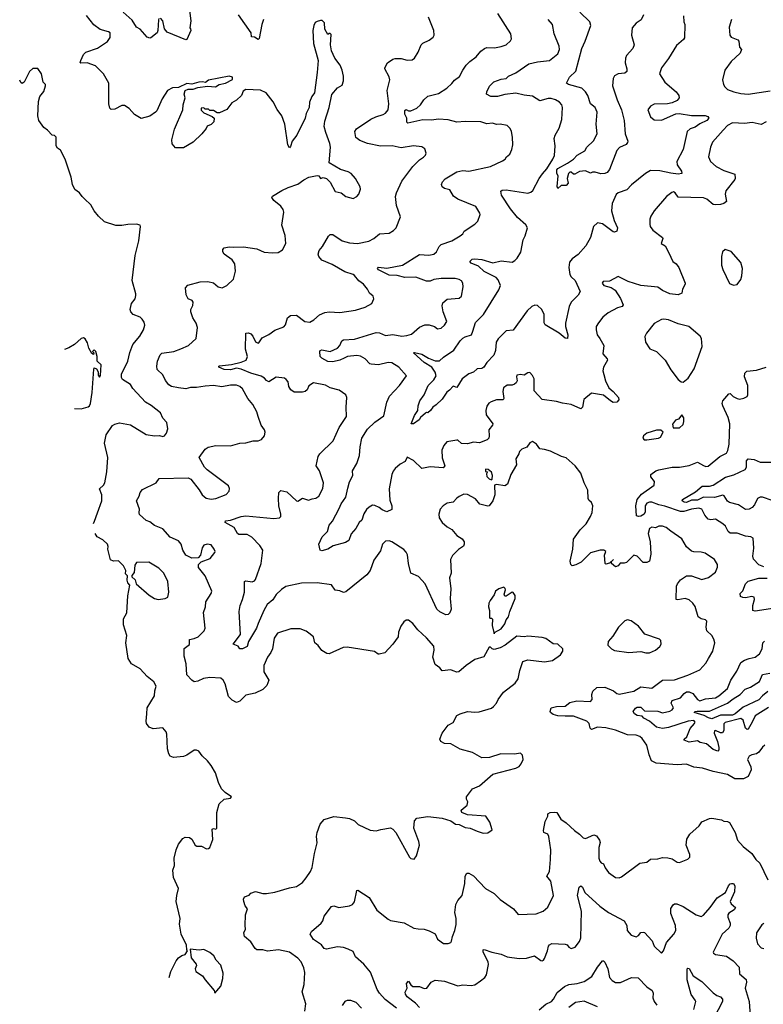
# Model space of a CAD drawing. Extents: x 2199565 to 2323334, y 894172 to 1018966.
# Tile 210 of 256: x 2202826 to 2209001, y 984571 to 992754. Entities that reach past the tile are written whole.
import ezdxf

# ---------------------------------------------------------------- set-up
doc = ezdxf.new("R2010")
doc.units = 0

msp = doc.modelspace()

# ---------------------------------------------------------------- linework, layer by layer
at = {"layer": '0CON10XD'}
for points in [[(2204229.5, 992875), (2204246.2, 992745), (2204237.5, 992685), (2204245, 992677.5), (2204245.8, 992665), (2204215, 992590), (2204205, 992586.2), (2204050.9, 992650.9), (2204028.8, 992678.8), (2204013.3, 992745), (2203995, 992766.7)], [(2204871.2, 992145), (2204825, 992169.2), (2204705, 992173.3), (2204680.7, 992159.3), (2204667.5, 992125), (2204625.8, 992084.2), (2204588.3, 992061.7), (2204545, 992008.8), (2204485, 991980), (2204465, 991980), (2204435, 992000), (2204405, 992000), (2204395, 992010), (2204365, 992010), (2204355, 992020), (2204331.7, 992018.3), (2204331.7, 992001.7), (2204355, 991980), (2204425, 991950), (2204440, 991935), (2204436.7, 991905), (2204415, 991883.3), (2204381.7, 991868.3), (2204375, 991850), (2204338.8, 991805), (2204265, 991736), (2204185, 991690), (2204118.3, 991688.3), (2204093, 991723), (2204088, 991755), (2204110.8, 991845), (2204180, 992005), (2204183.9, 992046.1), (2204200, 992105), (2204191.2, 992135), (2204198.8, 992165), (2204223.6, 992176.4), (2204265, 992177.5), (2204305, 992190), (2204385, 992201.9), (2204453, 992197), (2204483.3, 992215), (2204535, 992225.7), (2204593.6, 992256.4), (2204592.5, 992275), (2204564.2, 992284.2), (2204395, 992250.7), (2204368.7, 992231.3), (2204345, 992237.2), (2204313.3, 992235), (2204255, 992217.5), (2204215, 992223.1), (2204145, 992190), (2204095, 992186.7), (2204053.3, 992165), (2204010, 992095), (2203963.6, 991996.4), (2203952.5, 991985), (2203905, 991953.3), (2203835, 991932.5), (2203780, 991965), (2203735.6, 992015.6), (2203695, 992040), (2203675, 992040), (2203615, 992011.2), (2203585, 992007.5), (2203575, 992017.5), (2203564.5, 992055), (2203565.5, 992225), (2203521.9, 992305), (2203455, 992370.5), (2203385, 992394.3), (2203332.5, 992392.5), (2203327.5, 992397.5), (2203332.9, 992415), (2203355, 992463.3), (2203375.7, 992484.3), (2203473, 992517), (2203555, 992572), (2203576, 992605), (2203576.7, 992645), (2203563.9, 992653.9), (2203493.1, 992673.1), (2203441.2, 992711.2), (2203379.6, 992789.6)], [(2203982.5, 992765), (2203977, 992753), (2203973.8, 992665), (2203966.2, 992645), (2203915.9, 992604.1), (2203905, 992601.2), (2203885, 992608.8), (2203825, 992673.8), (2203795, 992692), (2203760, 992750), (2203685, 992816)], [(2204850.8, 992755), (2204835.8, 992715), (2204815, 992597.5), (2204805, 992590), (2204775, 992607.5), (2204750, 992610), (2204747.5, 992645), (2204643, 992793)], [(2206475, 990440.8), (2206494.1, 990455.9), (2206510, 990535), (2206506, 990565), (2206494.2, 990584.2), (2206475, 990595.7), (2206443, 990603), (2206325, 990603.5), (2206266.4, 990593.6), (2206235, 990581.9), (2206205, 990580.8), (2206115.4, 990615.4), (2206025, 990610.8), (2205961.9, 990628.1), (2205895, 990631.3), (2205805, 990674.5), (2205796.7, 990685), (2205805, 990696), (2205875, 990690), (2206005, 990714.6), (2206145, 990803.5), (2206224.3, 990795.7), (2206265, 990804.4), (2206288, 990825), (2206310.3, 990869.7), (2206325, 990884.2), (2206415, 990915.7), (2206485, 990956.2), (2206505.6, 990974.4), (2206516.7, 990995), (2206605, 991053.8), (2206630.5, 991079.5), (2206650, 991135), (2206646.7, 991145), (2206615, 991202), (2206465, 991261.9), (2206428, 991288), (2206398.6, 991338.6), (2206355, 991351.2), (2206335, 991363.8), (2206328, 991385), (2206336, 991405), (2206359.1, 991430.9), (2206455, 991488.2), (2206505, 991500.6), (2206555, 991494.4), (2206735, 991534.4), (2206835, 991580), (2206856.7, 991595), (2206867.5, 991615), (2206896.7, 991635), (2206913.8, 991675), (2206921.2, 991715), (2206918.8, 991778.8), (2206910, 991825), (2206898.8, 991848.8), (2206875, 991873.3), (2206815, 991886.2), (2206785, 991883.3), (2206753.6, 991893.6), (2206705, 991889.2), (2206655, 991904.3), (2206525, 991908.5), (2206456.9, 991903.1), (2206385, 991921.8), (2206305, 991926.5), (2206245, 991920), (2206175, 991921.8), (2206050, 991895), (2206042.1, 991902.1), (2206040.9, 991935), (2206025, 991970), (2206025, 992000), (2206035, 992008), (2206055, 991997.1), (2206075, 991996.7), (2206125, 992018.2), (2206155.6, 992045), (2206182.6, 992087.4), (2206215, 992118.6), (2206305, 992140.6), (2206372.5, 992185), (2206415, 992222.5), (2206437.9, 992252.1), (2206479.3, 992280.7), (2206504.7, 992335.3), (2206535, 992376.5), (2206565, 992407.3), (2206615.6, 992445), (2206655, 992492.5), (2206685, 992514.3), (2206705, 992524), (2206770.3, 992519.7), (2206825, 992530.8), (2206865, 992546), (2206903, 992577), (2206909.2, 992595), (2206905, 992637.5), (2206797.1, 992805)], [(2208338, 992785), (2208342.5, 992735), (2208350, 992715), (2208347, 992603), (2208339.7, 992590.3), (2208280.9, 992539.1), (2208215, 992430), (2208157.3, 992352.7), (2208138.8, 992305), (2208184.2, 992235), (2208278.8, 992155), (2208298.8, 992125), (2208303.3, 992105), (2208287.3, 992082.7), (2208245, 992062), (2208205, 992054.2), (2208095, 992051.2), (2208063.9, 992036.1), (2208043.8, 992005), (2208065.9, 991945.9), (2208095, 991922.5), (2208155, 991918), (2208275, 991972), (2208303.9, 991973.9), (2208405, 991958.6), (2208518.6, 991958.6), (2208539.6, 991949.6), (2208548.6, 991935), (2208532.9, 991915), (2208475, 991889.2), (2208435, 991861.8), (2208393.2, 991846.8), (2208368.8, 991825), (2208336.1, 991675), (2208283.1, 991575), (2208287.4, 991547.4), (2208322, 991495), (2208324, 991476), (2208295, 991468.9), (2208232.5, 991477.5), (2208141.3, 991498.7), (2208065, 991500), (2208023.2, 991476.8), (2207908.2, 991381.8), (2207869.1, 991340.9), (2207796.7, 991315), (2207778.3, 991301.7), (2207747.1, 991225), (2207741.5, 991165), (2207763.8, 991083.8), (2207789.2, 991025), (2207785, 990997.5), (2207765, 990986.7), (2207755, 990990), (2207665, 991056.2), (2207623.9, 991066.1), (2207591.2, 991035), (2207566.2, 990945), (2207526.2, 990875), (2207465, 990801.2), (2207415, 990766.2), (2207392.4, 990737.6), (2207385.5, 990695), (2207395.6, 990635), (2207405, 990617.5), (2207438.1, 990585), (2207480.8, 990495), (2207465, 990464), (2207405, 990406.2), (2207388.5, 990371.5), (2207357.5, 990232.5), (2207358.2, 990205), (2207378.9, 990135), (2207375.8, 990104.2), (2207355, 990107.5), (2207305, 990148.9), (2207188.8, 990218.8), (2207180.8, 990235), (2207180.5, 990305), (2207161.4, 990345), (2207125, 990377.5), (2207105, 990380), (2207078.5, 990371.5), (2207039.4, 990335), (2206925, 990173.8), (2206865, 990169.4), (2206798.6, 990101.4), (2206782.8, 990075), (2206778.1, 990005), (2206764.2, 989965), (2206705.7, 989904.3), (2206681.2, 989865), (2206664.2, 989855.8), (2206625, 989852), (2206593.3, 989825), (2206555, 989810), (2206501.7, 989768.3), (2206455, 989697.5), (2206425, 989708.8), (2206395.7, 989674.3), (2206372.4, 989657.6), (2206356.6, 989633.4), (2206335, 989601.2), (2206285, 989553.3), (2206256.7, 989535), (2206237.5, 989505), (2206215, 989487.5), (2206205, 989490), (2206195, 989482.5), (2206155, 989447.1), (2206142.5, 989427.5), (2206095, 989394.3), (2206076.7, 989395), (2206105.5, 989464.5), (2206132.5, 989505), (2206135.8, 989544.2), (2206150, 989585), (2206184, 989635), (2206218, 989715), (2206265, 989762.2), (2206284.4, 989795), (2206277.5, 989825), (2206247.5, 989867.5), (2206186, 989905), (2206097.5, 989985), (2206105, 989988.8), (2206165, 989974.3), (2206219.8, 989939.8), (2206275, 989918.5), (2206312.1, 989917.9), (2206345, 989950.6), (2206431.9, 990008.1), (2206483.1, 990085), (2206505, 990106.9), (2206525, 990119.4), (2206577.1, 990135), (2206589.5, 990165), (2206611.9, 990238.1), (2206678.2, 990305), (2206805, 990509.4), (2206817.5, 990545), (2206800.7, 990590.7), (2206781.7, 990611.7), (2206682.1, 990662.1), (2206635, 990705.6), (2206575, 990730.6), (2206564.2, 990745), (2206584, 990765), (2206605, 990766.8), (2206665, 990760), (2206754.5, 990734.5), (2206825, 990748.5), (2206915, 990739.4), (2206938.8, 990751.2), (2206958.5, 990771.5), (2206987.4, 990822.6), (2207007.7, 990925), (2207025, 990956.2), (2207042.9, 991025), (2207030.1, 991050.1), (2206961, 991111), (2206902.7, 991182.7), (2206825.8, 991295), (2206821.7, 991328.3), (2206832.5, 991337.5), (2206865, 991339.5), (2207045, 991312.7), (2207070.6, 991319.4), (2207088.6, 991335), (2207141.1, 991435), (2207166.7, 991473.3), (2207205, 991514.3), (2207254.4, 991595), (2207266.1, 991626.1), (2207271.9, 991705), (2207264.2, 991765.8), (2207272, 991795), (2207306.4, 991853.6), (2207327, 991923), (2207333.5, 992025), (2207327.4, 992047.4), (2207308.3, 992068.3), (2207275, 992087.5), (2207238.3, 992098.3), (2207215, 992100), (2207145, 992080.6), (2207085, 992118.5), (2207015, 992125.3), (2206945, 992143.4), (2206855, 992132.1), (2206795, 992116.4), (2206737.5, 992115), (2206703.3, 992135), (2206706, 992155), (2206727.9, 992202.1), (2206763.7, 992236.3), (2206825, 992259.2), (2206865, 992266.2), (2206886.2, 992285), (2206945, 992311.5), (2207055, 992385.6), (2207125, 992403.1), (2207225, 992415.8), (2207295, 992468.8), (2207307.8, 992505), (2207305.6, 992535), (2207264.3, 992635), (2207250, 992715), (2207216, 992755)], [(2207867.3, 992322.7), (2207850.5, 992309.5), (2207795, 992303.3), (2207765, 992288), (2207754.5, 992265.5), (2207747.8, 992205), (2207787, 992087), (2207823.1, 992005), (2207845.4, 991915), (2207853.8, 991805), (2207876.2, 991745), (2207875, 991732.5), (2207862.3, 991717.7), (2207808.1, 991691.9), (2207785, 991668), (2207725, 991507.5), (2207705.6, 991485), (2207686.2, 991475), (2207652.4, 991472.4), (2207603.9, 991486.1), (2207583.9, 991486.1), (2207565, 991477.5), (2207525, 991498), (2207475, 991491.2), (2207435, 991470), (2207425, 991470), (2207407, 991487), (2207395, 991486.7), (2207382.5, 991475), (2207372.5, 991435), (2207380, 991395), (2207363.3, 991376.7), (2207322.5, 991375), (2207295, 991350), (2207288.8, 991368.8), (2207296.7, 991455), (2207286.7, 991476.7), (2207287.5, 991505), (2207295, 991517.8), (2207375, 991560.6), (2207425, 991594), (2207455, 991627.5), (2207518.8, 991665), (2207535.8, 991694.2), (2207592.5, 991747.5), (2207620.5, 991805), (2207613.3, 991885), (2207622.2, 991985), (2207604.2, 992025), (2207567.1, 992055), (2207545.4, 992125), (2207525, 992155.4), (2207494.3, 992184.3), (2207384.4, 992215), (2207367.2, 992225), (2207392.7, 992275), (2207445.5, 992325), (2207494.8, 992515.2), (2207522.5, 992575), (2207568.9, 992705), (2207561.5, 992735), (2207478.5, 992815)], [(2208006.5, 992795), (2207987.7, 992752.3), (2207945, 992724.4), (2207913.6, 992685), (2207908.2, 992625), (2207927.8, 992545), (2207917.1, 992515), (2207866.5, 992455), (2207857.3, 992435), (2207855.4, 992395), (2207868.5, 992345), (2207867.3, 992322.7)], [(2205193, 984513), (2205202.9, 984575), (2205170.5, 984675), (2205189.5, 984735), (2205192.9, 984835), (2205184.5, 984874.5), (2205163.6, 984923.6), (2205135, 984955.8), (2205065, 985005.7), (2204973.9, 985023.9), (2204885, 985013.8), (2204845, 985023.3), (2204795, 985023.8), (2204781.2, 985035), (2204745, 985090), (2204693.3, 985135), (2204687.5, 985165), (2204700, 985195), (2204698, 985225), (2204701.2, 985315), (2204716.7, 985365), (2204698.8, 985388.8), (2204685.8, 985425), (2204684.3, 985445), (2204693.8, 985465), (2204730.8, 985479.2), (2204744.4, 985495.6), (2204785, 985508.1), (2204845, 985492), (2204875, 985492), (2204945, 985504), (2205065, 985540), (2205125, 985550), (2205175, 985584), (2205205, 985621.2), (2205240.8, 985675), (2205255, 985707.5), (2205272.9, 985825), (2205295.9, 985914.1), (2205291.2, 985965), (2205295, 986000), (2205321.7, 986068.3), (2205355, 986107.5), (2205435, 986132.5), (2205530.9, 986120.9), (2205565, 986114), (2205605, 986096), (2205635.9, 986065.9), (2205735, 986018.8), (2205785, 986013.8), (2205826, 986024), (2205905, 986036.7), (2205925.9, 986025.9), (2205948.3, 985998.3), (2206062.5, 985795), (2206075, 985782.5), (2206101.7, 985778.3), (2206122.5, 985805), (2206146.2, 985895), (2206141.2, 985925), (2206100, 986035), (2206103.3, 986095), (2206125, 986117.1), (2206215, 986132.7), (2206335, 986118.8), (2206405, 986096.2), (2206445, 986068.8), (2206475, 986066.2), (2206525, 986041.2), (2206565.8, 986035.8), (2206625, 986008.8), (2206675, 985994.2), (2206715, 985996.7), (2206748.3, 986021.7), (2206730, 986085), (2206696.7, 986135), (2206545, 986146.5), (2206496.7, 986165), (2206491.2, 986185), (2206542.5, 986225), (2206547.5, 986255), (2206537.5, 986275), (2206537.5, 986295), (2206587, 986363), (2206645, 986386.7), (2206756.4, 986483.6), (2206945, 986533.8), (2206975, 986548.8), (2206991.3, 986568.7), (2207006.7, 986605), (2207001.7, 986641.7), (2206985, 986658), (2206935, 986650), (2206821.7, 986651.7), (2206727.7, 986622.3), (2206665, 986620.8), (2206585, 986663.8), (2206485, 986690.8), (2206405.5, 986735.5), (2206355, 986739.2), (2206323.3, 986755), (2206314, 986775), (2206334.2, 986825), (2206385, 986890), (2206425.8, 986914.2), (2206455, 986970), (2206485, 986986.2), (2206545, 987005.8), (2206605, 986998.8), (2206641.7, 987001.7), (2206745, 987033.3), (2206760, 987045), (2206786.6, 987073.4), (2206800.8, 987105), (2206844.6, 987165.4), (2206940.3, 987239.7), (2206965.6, 987275), (2206978.6, 987345), (2207005, 987418.8), (2207046.4, 987433.6), (2207185, 987416.7), (2207251.7, 987428.3), (2207317.5, 987475), (2207337.5, 987505), (2207337.5, 987525), (2207295, 987563.8), (2207256.4, 987566.4), (2207195, 987610), (2207165, 987620), (2207045, 987631.2), (2207015, 987626.2), (2206955, 987630), (2206857.5, 987555), (2206815, 987533.8), (2206765, 987520), (2206750, 987525), (2206735, 987540), (2206725, 987540), (2206680.7, 987459.3), (2206605, 987436.7), (2206532.7, 987387.3), (2206472.5, 987335), (2206455, 987332), (2206425, 987341.2), (2206405, 987350), (2206335, 987342.9), (2206315, 987367.1), (2206276, 987395), (2206257.5, 987455), (2206268.6, 987515), (2206265, 987546.7), (2206205, 987616.7), (2206132.4, 987682.4), (2206091.2, 987735), (2206055, 987763.8), (2206035, 987763.3), (2206015, 987750), (2205990, 987715), (2205971.2, 987665), (2205970, 987625), (2205925.9, 987564.1), (2205857.3, 987492.7), (2205811.7, 987481.7), (2205802, 987482), (2205772, 987502), (2205545, 987538), (2205512.7, 987537.3), (2205395, 987484.4), (2205376.6, 987486.6), (2205335, 987511.2), (2205303.4, 987553.4), (2205278, 987575), (2205264.4, 987624.4), (2205226.9, 987656.9), (2205205, 987671.9), (2205155, 987690.8), (2205077.3, 987692.7), (2204967.5, 987655), (2204940, 987615), (2204923.8, 987525), (2204911.2, 987495), (2204882.5, 987455), (2204854.2, 987385.8), (2204854.2, 987335), (2204893.8, 987265), (2204878.8, 987221.2), (2204843.6, 987186.4), (2204781.7, 987158.3), (2204705, 987140), (2204655, 987090), (2204625, 987080), (2204589.3, 987099.3), (2204558.8, 987128.8), (2204530.8, 987235), (2204514.2, 987265), (2204495, 987281.4), (2204405, 987288.1), (2204352.5, 987277.5), (2204305, 987256), (2204275, 987252), (2204255, 987264), (2204215, 987310), (2204209.2, 987400.8), (2204192.9, 987465), (2204190.7, 987529.3), (2204235, 987560), (2204236.7, 987603.3), (2204275, 987610), (2204308, 987625), (2204357.5, 987675), (2204367, 987697), (2204353.4, 987826.6), (2204367.8, 987875), (2204371.1, 987915), (2204416, 987985), (2204420.8, 988005), (2204365, 988133.3), (2204311.7, 988201.7), (2204310, 988225), (2204333, 988247), (2204406.7, 988275), (2204446.7, 988325), (2204450, 988335), (2204442, 988355), (2204415, 988389.2), (2204383.9, 988396.1), (2204355, 988386.7), (2204340, 988365), (2204327, 988303), (2204308.3, 988281.7), (2204255, 988278.8), (2204206.2, 988305), (2204180.8, 988345), (2204166.3, 988396.3), (2204145, 988424), (2204075, 988454.3), (2204015, 988522.5), (2203945, 988550), (2203905, 988580), (2203875, 988591.2), (2203821.7, 988641.7), (2203816.7, 988655), (2203821.2, 988685), (2203796.2, 988755), (2203818.8, 988795), (2203826.7, 988825), (2203845, 988848.8), (2203960, 988905), (2203985, 988940), (2204225, 988945.8), (2204246.2, 988935), (2204316.6, 988846.6), (2204340, 988805), (2204375, 988777.1), (2204415, 988770.5), (2204455, 988773.6), (2204540.9, 988809.1), (2204566.2, 988835), (2204568.3, 988858.3), (2204558.8, 988878.8), (2204381.7, 989011.7), (2204360, 989035), (2204316.2, 989115), (2204366.7, 989185), (2204389.5, 989200.5), (2204455, 989214), (2204575, 989212.5), (2204655, 989234.2), (2204705, 989236), (2204763.6, 989253.6), (2204805, 989253.8), (2204833.3, 989265), (2204860, 989295), (2204863.8, 989325), (2204858.8, 989345), (2204831.4, 989385), (2204805.6, 989455.6), (2204794, 989495), (2204761.4, 989555), (2204720.6, 989605), (2204675, 989686), (2204654.5, 989704.5), (2204625, 989715.6), (2204575, 989716.7), (2204505, 989703.1), (2204435, 989713.3), (2204365, 989708.8), (2204295, 989697.5), (2204243, 989697), (2204205, 989685.6), (2204145, 989693.5), (2204086.6, 989706.6), (2204065, 989719.2), (2204035.4, 989755.4), (2204015, 989803.3), (2203967.7, 989847.7), (2203963.8, 989875), (2203968.8, 989915), (2203992.1, 989967.9), (2204005, 989983.8), (2204105, 989996.9), (2204165, 990017.1), (2204227.5, 990045), (2204291.4, 990105), (2204303.1, 990195), (2204291.4, 990231.4), (2204264.5, 990275), (2204248.1, 990325), (2204248, 990345), (2204262.3, 990377.7), (2204266.2, 990405), (2204258.8, 990418.8), (2204224.1, 990434.1), (2204208.3, 990468.3), (2204203.8, 990525), (2204221.3, 990548.7), (2204325, 990574.5), (2204387, 990577), (2204435, 990565.7), (2204473, 990533), (2204506.4, 990526.4), (2204545.8, 990544.2), (2204602.4, 990597.6), (2204617.3, 990665), (2204611.1, 990725), (2204589.4, 990759.4), (2204522.5, 990805), (2204512.5, 990825), (2204512.5, 990845), (2204525, 990857.5), (2204565, 990867.5), (2204605, 990862.5), (2204685, 990866.2), (2204795, 990848.8), (2204855, 990821.2), (2204925, 990816.2), (2204972.3, 990817.7), (2205008.8, 990841.2), (2205035.8, 990895), (2205029.1, 990959.1), (2205002.5, 991045), (2205018.8, 991155), (2205013.3, 991175), (2204993.3, 991205), (2204935, 991250), (2204920, 991275), (2204925, 991286.7), (2205003.3, 991333.3), (2205055, 991358.6), (2205135, 991385.8), (2205185, 991423.8), (2205226.1, 991443.9), (2205295, 991460), (2205310, 991455), (2205323.6, 991433.6), (2205345, 991442.5), (2205373.6, 991433.6), (2205405, 991402.5), (2205445, 991326.7), (2205495, 991313.8), (2205533.2, 991283.2), (2205595, 991268.8), (2205626.8, 991283.2), (2205642, 991305), (2205655.5, 991344.5), (2205654.2, 991365), (2205615, 991433.3), (2205578, 991475), (2205555, 991490), (2205489.7, 991509.7), (2205396.7, 991565), (2205407.5, 991695), (2205402.5, 991725), (2205366.9, 991815), (2205354.4, 991865), (2205359.5, 991910.5), (2205396.9, 992025), (2205418.3, 992131.7), (2205465, 992187.5), (2205505, 992210), (2205513.6, 992246.4), (2205516.2, 992285), (2205504, 992335), (2205487, 992377), (2205442.5, 992435), (2205415.8, 992495), (2205406.2, 992545), (2205411.7, 992631.7), (2205405, 992640), (2205395, 992640), (2205385, 992630), (2205360.8, 992675), (2205358.3, 992728.3), (2205337, 992747), (2205325, 992747.5), (2205295, 992740), (2205280.7, 992729.3), (2205267.5, 992705), (2205260, 992665), (2205266.2, 992555), (2205303.8, 992415), (2205297.5, 992315), (2205272.7, 992147.3), (2205252, 992115), (2205233, 992067), (2205228.6, 992025), (2205206, 991975), (2205195.9, 991934.1), (2205126.1, 991793.9), (2205087.5, 991745), (2205075, 991700), (2205065, 991690), (2205053.3, 991715), (2205026.7, 991885), (2205003.6, 991953.6), (2204965, 992006.7), (2204931.7, 992071.7), (2204871.2, 992145)], [(2206475, 988790), (2206455, 988778.8), (2206426.4, 988743.6), (2206375, 988736.9), (2206344, 988715), (2206318.8, 988685), (2206308, 988645), (2206310, 988615), (2206334.6, 988574.6), (2206375, 988539.2), (2206415, 988517.5), (2206455, 988467.1), (2206500.3, 988440.3), (2206518, 988415), (2206518, 988395), (2206510.3, 988379.7), (2206470.3, 988349.7), (2206420.3, 988299.7), (2206403.4, 988266.6), (2206408.1, 988155), (2206394.5, 988115.5), (2206407.7, 988025), (2206400, 987945), (2206409.2, 987855), (2206396.8, 987823.2), (2206385, 987811.2), (2206365, 987806.7), (2206315, 987832.5), (2206289.4, 987855), (2206192.7, 988065), (2206137.7, 988127.7), (2206072.9, 988155), (2206055.4, 988235.4), (2206045.3, 988305.3), (2206035, 988329.2), (2206015, 988351.9), (2205915, 988415.7), (2205895, 988422.9), (2205865, 988420.8), (2205839.2, 988395), (2205821.3, 988338.7), (2205767.8, 988262.2), (2205737.5, 988175), (2205708.6, 988141.4), (2205535, 987998), (2205515, 987994), (2205485, 988006.7), (2205445, 988013.3), (2205415, 988056.7), (2205295, 988074.2), (2205165, 988070.9), (2205035, 988042.5), (2205000.2, 988019.8), (2204955, 987975.7), (2204926.7, 987933.3), (2204881.8, 987895), (2204852.2, 987845), (2204806.5, 987735), (2204791.6, 987698.4), (2204726.5, 987585), (2204715, 987544.4), (2204675, 987524.2), (2204655, 987524.2), (2204638.8, 987548.8), (2204598.8, 987565), (2204660, 987645), (2204647.1, 987835), (2204655.6, 987885), (2204676.5, 987935), (2204691.5, 987995), (2204692, 988085), (2204705, 988091.2), (2204755, 988082.5), (2204775, 988090), (2204785, 988100.8), (2204830.4, 988235), (2204845.8, 988344.2), (2204820.6, 988385), (2204752.6, 988452.6), (2204715, 988474.2), (2204645, 988476.2), (2204633.3, 988485), (2204607.5, 988535), (2204532, 988575), (2204535, 988588), (2204576, 988596), (2204664.4, 988625.6), (2204705, 988629.4), (2204935, 988608.6), (2204982.5, 988615), (2204993.3, 988625), (2204993.8, 988645), (2204978.8, 988715), (2204973.8, 988775), (2204978.8, 988825), (2204995, 988842.5), (2205045, 988831.2), (2205123.8, 988755), (2205135, 988751.2), (2205173.9, 988776.1), (2205225, 988760), (2205255, 988773.3), (2205285, 988776.7), (2205308.8, 988795), (2205342.3, 988857.7), (2205349.2, 988905), (2205315.8, 989005), (2205289.2, 989045), (2205305, 989123.3), (2205318, 989145), (2205428, 989255), (2205479.2, 989365), (2205539.2, 989455), (2205536.1, 989533.9), (2205543.3, 989615), (2205533.3, 989635), (2205480, 989675), (2205405, 989694.3), (2205365, 989715.6), (2205265, 989736.2), (2205228.3, 989711.7), (2205212.3, 989677.7), (2205197.5, 989665), (2205175, 989659.2), (2205105, 989659.2), (2205077.8, 989677.8), (2205062.2, 989705), (2205054.3, 989745), (2205040, 989765), (2205025, 989774.2), (2204955, 989784.3), (2204895, 989745.6), (2204875, 989754.4), (2204859.4, 989775), (2204832.3, 989792.3), (2204745, 989817.2), (2204665, 989849.6), (2204625, 989857.4), (2204576.3, 989843.7), (2204525, 989847.1), (2204480.8, 989865), (2204479.2, 989875), (2204485, 989878.5), (2204585, 989887.6), (2204665, 989906.7), (2204706.2, 989925), (2204717.1, 989955), (2204700.6, 990015), (2204702.7, 990147.3), (2204725, 990151.9), (2204745, 990142.5), (2204760.8, 990125), (2204785, 990076.7), (2204805, 990066.7), (2204810.7, 990069.3), (2204840.6, 990109.4), (2204895, 990137.3), (2204945, 990173.1), (2205019.1, 990200.9), (2205032, 990218), (2205048.6, 990275), (2205075, 990295.8), (2205125, 990297.5), (2205195, 990244.3), (2205235, 990241.4), (2205269.8, 990260.2), (2205315, 990301.1), (2205359.5, 990320.5), (2205395, 990325.4), (2205485, 990320), (2205615, 990340), (2205695, 990366), (2205750, 990395), (2205766.2, 990435), (2205761.2, 990455), (2205730.9, 990480.9), (2205715, 990513.3), (2205680, 990555), (2205643, 990583), (2205607.4, 990627.4), (2205595, 990636.5), (2205525, 990657.5), (2205419.5, 990719.5), (2205334.5, 990754.5), (2205308.8, 990785), (2205304.1, 990804.1), (2205312, 990835), (2205341.7, 990868.3), (2205390.8, 990955), (2205405, 990970), (2205425, 990967.5), (2205504.2, 990915.8), (2205565, 990898.1), (2205630, 990895), (2205725.6, 990914.4), (2205767.5, 990935), (2205815, 990973.8), (2205895, 990980), (2205929.1, 991000.9), (2205951.2, 991025), (2205988.8, 991115), (2205955, 991210), (2205948.1, 991285), (2205954.3, 991315), (2205998.5, 991411.5), (2206091.2, 991535), (2206145, 991588.8), (2206179.2, 991610.8), (2206195, 991627.5), (2206201.2, 991645), (2206190.7, 991680.7), (2206165, 991698), (2206096.1, 991706.1), (2205995, 991689.4), (2205920, 991705), (2205822.8, 991702.8), (2205715.4, 991725.4), (2205649.2, 991749.2), (2205616.5, 991775), (2205608.8, 991825), (2205622.9, 991847.1), (2205741.9, 991928.1), (2205782.4, 991947.6), (2205845, 991965.8), (2205865, 991978), (2205886.4, 992003.6), (2205890.5, 992055), (2205878.8, 992165), (2205900.8, 992255), (2205895, 992280), (2205858.8, 992345), (2205858.8, 992355), (2205881.2, 992395), (2205923.8, 992425), (2205945, 992430), (2205995, 992430), (2206045, 992417.1), (2206085, 992420), (2206103.8, 992435), (2206136, 992485), (2206158.8, 992545), (2206175, 992560), (2206225, 992583.8), (2206260.7, 992609.3), (2206268.8, 992625), (2206266, 992665), (2206221.2, 992775)], [(2208736.7, 992755), (2208718.3, 992691.7), (2208724.3, 992624.3), (2208735, 992608.6), (2208791.2, 992585), (2208798, 992575), (2208803.8, 992525), (2208820, 992505), (2208810, 992475), (2208735, 992405.7), (2208682, 992335), (2208662, 992255), (2208671.2, 992215), (2208683.3, 992195), (2208705, 992174.2), (2208757.5, 992155), (2208815, 992140), (2208875, 992135.8), (2209058.3, 992161.7)], [(2203438.9, 988567), (2203448.1, 988585), (2203471.9, 988655), (2203507.1, 988755), (2203506.9, 988805), (2203488.6, 988855), (2203520.8, 988885), (2203532.9, 988905), (2203549.4, 988995), (2203557.1, 989115), (2203531.2, 989235), (2203544, 989305), (2203595, 989380), (2203615, 989393.8), (2203655, 989403.8), (2203745, 989387.5), (2203875, 989305.7), (2203945, 989295.8), (2203988, 989298), (2204015, 989290), (2204027.5, 989295), (2204045, 989317.5), (2204056.2, 989355), (2204046.7, 989405), (2204015, 989442.5), (2203995.7, 989485.7), (2203918.7, 989548.7), (2203871.2, 989575), (2203765, 989690), (2203745, 989722), (2203680, 989765), (2203670.5, 989780.5), (2203672.3, 989807.7), (2203724.2, 989915), (2203741.1, 989988.9), (2203764.4, 990055), (2203822.5, 990125), (2203852.6, 990177.4), (2203864.2, 990215), (2203858.8, 990238.8), (2203843.9, 990263.9), (2203825, 990282.5), (2203767.5, 990305), (2203747.5, 990325), (2203743.3, 990345), (2203753.3, 990395), (2203783.3, 990435), (2203789.5, 990460.5), (2203791.2, 990475), (2203759.2, 990585), (2203784.4, 990795), (2203815.8, 990915), (2203828.8, 991035), (2203825, 991046.7), (2203795, 991053.8), (2203725, 991052.5), (2203675, 991042.9), (2203625, 991044.3), (2203530, 991075), (2203480.6, 991120.6), (2203444.2, 991164.2), (2203415, 991216), (2203365, 991263.8), (2203343.2, 991283.2), (2203322, 991315), (2203283.8, 991343.8), (2203262.8, 991382.8), (2203252.9, 991445), (2203203.9, 991593.9), (2203165, 991670), (2203140, 991685), (2203127.5, 991705), (2203128.3, 991778.3), (2203115, 991792.5), (2203093.9, 991793.9), (2203056.4, 991836.4), (2203025, 991857.5), (2202984, 991915), (2202976.2, 991955), (2202980.8, 992075), (2202993.8, 992115), (2203025, 992157.5), (2203040, 992205), (2203038.8, 992215), (2203021.2, 992235), (2203006.7, 992305), (2202975, 992347.5), (2202935, 992347.5), (2202906.4, 992323.6), (2202862.5, 992235), (2202845, 992223.3), (2202835, 992232.5), (2202825.6, 992251.8)], [(2209025, 991904.2), (2208985, 991881.4), (2208909.1, 991899.1), (2208845, 991890.4), (2208745, 991896.5), (2208705, 991875.6), (2208668.1, 991835), (2208580.8, 991735), (2208562.5, 991695), (2208547.5, 991615), (2208562, 991575), (2208611.2, 991535), (2208675, 991501.4), (2208765, 991470), (2208768.8, 991435), (2208763.8, 991425), (2208689.7, 991330.3), (2208685.6, 991305), (2208695, 991242.5), (2208675, 991226.2), (2208645, 991216.7), (2208605, 991213.8), (2208585, 991218.8), (2208533.6, 991263.6), (2208505, 991274.4), (2208295, 991280), (2208270, 991315), (2208255, 991322.9), (2208241.1, 991318.9), (2208196.2, 991285), (2208096, 991165), (2208067.9, 991122.1), (2208059.2, 991095), (2208057.8, 991055), (2208061.9, 991035), (2208084.2, 991005), (2208163.8, 990945), (2208165.9, 990934.1), (2208154.1, 990894.1), (2208187.5, 990875), (2208217.1, 990815), (2208250, 990745), (2208277.1, 990725), (2208300.8, 990695), (2208352, 990565), (2208352.9, 990555), (2208330.8, 990515), (2208325, 990482), (2208295, 990467.5), (2208225, 990476), (2208165, 990504.4), (2208125, 990531.5), (2207983.9, 990543.9), (2207878, 990578), (2207795, 990618.8), (2207725, 990580), (2207671.7, 990578.3), (2207663.3, 990565), (2207676.7, 990545), (2207736.8, 990526.8), (2207770, 990505), (2207815.7, 990435.7), (2207836.7, 990385), (2207829.2, 990370.8), (2207790.9, 990359.1), (2207712.8, 990317.2), (2207668.6, 990281.4), (2207632.5, 990235), (2207614.2, 990205), (2207614.4, 990175), (2207622.9, 990135), (2207644.3, 990105), (2207675.7, 990045), (2207667.7, 989977.7), (2207704, 989935), (2207706.2, 989925), (2207674, 989865), (2207670, 989835), (2207675.9, 989805.9), (2207691.2, 989751.2), (2207717.5, 989695), (2207755, 989663.8), (2207798.8, 989615), (2207801.2, 989595), (2207785, 989576), (2207755, 989573.5), (2207731.2, 989585), (2207675, 989633.8), (2207575, 989650), (2207511.3, 989598.7), (2207500, 989535), (2207485, 989520), (2207405, 989556), (2207335, 989565.6), (2207285, 989582.1), (2207165, 989598.6), (2207098.3, 989668.3), (2207097.9, 989767.9), (2207085, 989797.5), (2207061.7, 989821.7), (2207045, 989820), (2207015, 989800), (2206985, 989804.2), (2206955, 989800), (2206951.1, 989785), (2206957.4, 989752.6), (2206950, 989735), (2206936.2, 989723.8), (2206915, 989716.2), (2206875, 989717.5), (2206844.5, 989695.5), (2206838.6, 989665), (2206845.8, 989605), (2206840, 989595), (2206786.4, 989593.6), (2206741.3, 989578.7), (2206721.7, 989568.3), (2206705, 989543.3), (2206696.9, 989505), (2206700.5, 989470.5), (2206753.8, 989395), (2206753.3, 989385), (2206720.8, 989345), (2206725.6, 989295), (2206720.6, 989275), (2206709.1, 989260.9), (2206645, 989237.5), (2206595, 989244.2), (2206545, 989228), (2206495, 989232.5), (2206465, 989258.8), (2206455, 989260.8), (2206373.8, 989245), (2206346.9, 989215), (2206331.5, 989175), (2206333.6, 989113.6), (2206355.7, 989045), (2206341.4, 989028.6), (2206235, 989037.5), (2206165, 989024.2), (2206095, 989090), (2206045, 989117.5), (2206028.2, 989081.8), (2205985, 989060.3), (2205945.3, 989025), (2205928.3, 989001.7), (2205915.3, 988974.7), (2205894.4, 988855), (2205900.4, 988760.4), (2205916.9, 988715), (2205915.8, 988684.2), (2205875, 988663.8), (2205835, 988679.4), (2205809.8, 988699.8), (2205775, 988716.9), (2205755, 988718.1), (2205727.8, 988702.2), (2205707.1, 988682.9), (2205683.5, 988646.5), (2205668, 988595), (2205645.5, 988574.5), (2205616, 988525), (2205579.2, 988480.8), (2205560, 988425), (2205531.7, 988408.3), (2205428.6, 988381.4), (2205386, 988355), (2205335, 988338.8), (2205320, 988345), (2205310, 988395), (2205336.7, 988455), (2205380.8, 988499.2), (2205395, 988552.5), (2205422.5, 988587.5), (2205479.5, 988690.5), (2205495, 988730), (2205533.2, 988786.8), (2205551.1, 988861.1), (2205565, 988913.3), (2205591.1, 988965), (2205590, 989005), (2205625.5, 989064.5), (2205647.9, 989132.1), (2205652.7, 989205), (2205667.5, 989275), (2205715, 989351.9), (2205775, 989408.8), (2205849.7, 989460.3), (2205874.2, 989575), (2205895.9, 989625), (2205979.1, 989715), (2206036.9, 989795), (2205974.5, 989865), (2205915, 989903.1), (2205885, 989904.7), (2205805, 989885.9), (2205745, 989890.5), (2205734.1, 989894.1), (2205695.3, 989935.3), (2205655, 989956.4), (2205625, 989962.1), (2205547.5, 989955), (2205519.2, 989940.8), (2205485, 989924.4), (2205425, 989910.8), (2205385, 989914.4), (2205335, 989941.5), (2205321.4, 989955), (2205318.8, 989995), (2205320, 990005), (2205335, 990011.2), (2205405, 989997.5), (2205466.4, 990023.6), (2205485, 990046.7), (2205500, 990085), (2205515.6, 990094.4), (2205605, 990100), (2205785, 990154.2), (2205815, 990152.7), (2205865, 990130), (2205925, 990138.2), (2206000, 990125), (2206041.3, 990128.7), (2206079.7, 990140.3), (2206145, 990198), (2206191.7, 990218.3), (2206225, 990219.2), (2206270, 990205), (2206295, 990183.3), (2206325, 990190), (2206355, 990213.8), (2206372.5, 990245), (2206342.9, 990325), (2206335.7, 990375), (2206340.3, 990399.7), (2206375, 990432), (2206475, 990440.8)], [(2208755, 990548.8), (2208785, 990554), (2208814.3, 990595), (2208822.5, 990625), (2208827.5, 990685), (2208815.8, 990735), (2208735, 990826.7), (2208685, 990843.8), (2208663.8, 990825), (2208653, 990787), (2208654.4, 990715), (2208665, 990676.7), (2208720.5, 990560.5), (2208755, 990548.8)], [(2208335, 989742.5), (2208376.4, 989773.6), (2208427.1, 989852.9), (2208493, 990037), (2208488, 990105), (2208476.2, 990125), (2208384.2, 990204.2), (2208295, 990226.9), (2208215, 990259.1), (2208175, 990265.5), (2208155, 990261.9), (2208095, 990228.8), (2208030.3, 990149.7), (2208017.7, 990122.3), (2208022.7, 990072.7), (2208059.2, 990019.2), (2208113.3, 989995), (2208186.2, 989925), (2208232.7, 989842.7), (2208295, 989762.5), (2208320, 989745), (2208335, 989742.5)], [(2203279.8, 989522.8), (2203335, 989520.8), (2203395, 989537.5), (2203404, 989545), (2203414.2, 989565), (2203428.1, 989655), (2203440.7, 989849.3), (2203445, 989860), (2203463, 989853), (2203477, 989827), (2203478.3, 989798.3), (2203487, 989783), (2203497, 989797), (2203502.5, 989885), (2203470, 989915), (2203470, 989955), (2203457, 989997), (2203445, 990010), (2203430, 989995), (2203440, 989985), (2203438.3, 989971.7), (2203425, 989980), (2203399.2, 990025), (2203388.9, 990068.9), (2203370.5, 990100.5), (2203355, 990110), (2203335, 990103.8), (2203282, 990055), (2203235, 990025.6), (2203198.4, 990011.9)], [(2209006.4, 988206.4), (2208965, 988223.3), (2208921.3, 988271.3), (2208914.5, 988295), (2208922.5, 988362.5), (2208918, 988445), (2208897, 988457), (2208855, 988461.9), (2208785, 988485.5), (2208725, 988487.5), (2208710.9, 988500.9), (2208688.5, 988545), (2208666.7, 988565), (2208605, 988603.5), (2208565, 988597.8), (2208543.8, 988603.8), (2208515, 988636), (2208490, 988685), (2208465, 988694.4), (2208405, 988687.1), (2208342.4, 988667.6), (2208315, 988666.8), (2208185, 988712), (2208135, 988721.8), (2208075, 988744.8), (2208056.7, 988745), (2208034.6, 988735.4), (2208020.4, 988715), (2208021.2, 988665), (2208011.6, 988645), (2207985, 988626.7), (2207964.2, 988624.2), (2207949.5, 988629.5), (2207943, 988715), (2207954.7, 988765), (2207988.9, 988811.1), (2208094.4, 988885), (2208099.2, 988915), (2208068, 988955), (2208068, 988975), (2208109.2, 989005), (2208135, 989013.8), (2208245.7, 989034.3), (2208305, 989035.5), (2208385, 989048.2), (2208455, 989077.5), (2208505, 989049.2), (2208525, 989042), (2208543.9, 989043.9), (2208640, 989125), (2208695, 989152), (2208707, 989173), (2208717.8, 989225), (2208723.8, 989395), (2208709.1, 989449.1), (2208664.2, 989545), (2208660, 989565), (2208666.7, 989585), (2208715, 989645.8), (2208725, 989646), (2208752, 989622), (2208783.3, 989605), (2208805, 989600.8), (2208840.5, 989609.5), (2208866.4, 989623.6), (2208873, 989637), (2208874.3, 989715), (2208845.7, 989785), (2208848, 989815), (2208865, 989834), (2208945, 989840), (2209025, 989865.7)], [(2208251.7, 989361.7), (2208305, 989362.5), (2208335, 989390), (2208342.5, 989415), (2208342.5, 989445), (2208325, 989470), (2208296.4, 989433.6), (2208273.6, 989426.4), (2208248.3, 989391.7), (2208251.7, 989361.7)], [(2208013, 989263), (2208035, 989263.3), (2208130, 989275), (2208146.7, 989285), (2208170, 989325), (2208151.7, 989341.7), (2208115, 989343.3), (2208035, 989316.7), (2208007.5, 989295), (2208000, 989275), (2208013, 989263)], [(2209015, 986725.8), (2208995, 986708.8), (2208964.5, 986665.5), (2208945, 986652.5), (2208905, 986644), (2208885, 986633.3), (2208870.8, 986605), (2208896.9, 986545), (2208901.3, 986518.7), (2208876.5, 986465), (2208835.8, 986444.2), (2208766.3, 986446.3), (2208705, 986481.5), (2208586.3, 986506.3), (2208497.5, 986535), (2208425, 986543.1), (2208365, 986568.1), (2208285, 986560.6), (2208112.5, 986575), (2208073.8, 986595), (2208054, 986645), (2208033.8, 986725), (2207995, 986780.8), (2207975, 986796.9), (2207945, 986807.8), (2207875, 986810.5), (2207775, 986849.2), (2207695, 986870), (2207625, 986874.7), (2207575, 986855.5), (2207563.8, 986865), (2207555.3, 986905.3), (2207535, 986923.8), (2207426.5, 986966.5), (2207355, 986966.1), (2207295, 986968.6), (2207255, 986980.8), (2207233.8, 986995), (2207230, 987005), (2207238.8, 987035), (2207285, 987047.1), (2207355, 987049.6), (2207395, 987078.2), (2207453.2, 987093.2), (2207565, 987088.6), (2207580.8, 987105), (2207576.7, 987145), (2207586.5, 987173.5), (2207620, 987205), (2207685, 987208.1), (2207756.4, 987176.4), (2207785, 987153.3), (2207805, 987148.2), (2207925, 987173.8), (2207985, 987209.2), (2208075, 987199.2), (2208165, 987264.5), (2208265, 987266.7), (2208374.6, 987305.4), (2208475, 987350.8), (2208525, 987406), (2208545.4, 987444.6), (2208582.9, 987505), (2208598, 987575), (2208592, 987605), (2208574.2, 987635), (2208533.1, 987675), (2208527.5, 987705), (2208533.8, 987755), (2208522.5, 987765), (2208485, 987774.4), (2208460.4, 987790.4), (2208435.9, 987875.9), (2208415.9, 987905.9), (2208385, 987932.9), (2208353, 987943), (2208292.3, 987932.3), (2208276.7, 987936.7), (2208281.9, 988045), (2208288.1, 988065), (2208315, 988099.2), (2208365, 988131.9), (2208405, 988131.9), (2208492.1, 988102.1), (2208545, 988119.2), (2208605, 988163.3), (2208621.4, 988205), (2208620.8, 988225), (2208595, 988268.8), (2208519.3, 988319.3), (2208485, 988329.2), (2208425, 988330.8), (2208405, 988338), (2208363.2, 988373.2), (2208325, 988438.8), (2208233.6, 988503.6), (2208195, 988532.5), (2208165, 988546), (2208135, 988544), (2208105, 988532), (2208075, 988536), (2208055.7, 988524.3), (2208044.4, 988485), (2208060.9, 988415), (2208068.3, 988311.7), (2208056, 988255), (2208035, 988242), (2208005, 988243.8), (2207953.3, 988295), (2207925, 988303.8), (2207865, 988243.8), (2207845, 988236.2), (2207813, 988237), (2207796.7, 988215), (2207775, 988208), (2207740, 988235), (2207740, 988250), (2207757.5, 988267.5), (2207723.6, 988236.4), (2207695, 988230), (2207687.5, 988235), (2207683.3, 988305), (2207692.5, 988335), (2207676.1, 988346.1), (2207645.9, 988345.9), (2207566.6, 988323.4), (2207488.8, 988245), (2207445, 988222.5), (2207415, 988216), (2207402, 988225), (2207397.1, 988255), (2207418.9, 988355), (2207424.5, 988435.5), (2207481.2, 988515), (2207531.2, 988565), (2207566.2, 988625), (2207578.8, 988658.8), (2207586, 988715), (2207575, 988742.5), (2207552, 988762), (2207546.7, 988775), (2207544, 988845), (2207514.4, 988904.4), (2207485.5, 988985.5), (2207438.8, 989045), (2207365, 989114), (2207325, 989124.3), (2207235, 989169.4), (2207185, 989182.9), (2207145, 989186.2), (2207117, 989227), (2207085, 989248.8), (2207063, 989237), (2207037.9, 989202.1), (2206995.9, 989184.1), (2206976.7, 989165), (2206971.2, 989145), (2206946, 989105), (2206952.5, 989055), (2206904.6, 988975.4), (2206877.1, 988892.9), (2206855, 988880), (2206785, 988890), (2206770, 988885), (2206772, 988805), (2206756, 988755), (2206725, 988713.8), (2206715, 988711.2), (2206647.6, 988727.6), (2206610.9, 988770.9), (2206545, 988807.5), (2206515, 988810.6), (2206475, 988790)], [(2209075, 988757.3), (2208995, 988785.4), (2208975.4, 988784.6), (2208952.5, 988775), (2208927.3, 988722.7), (2208909.5, 988700.5), (2208885, 988685.8), (2208855, 988683.8), (2208795, 988723.3), (2208721.7, 988741.7), (2208705, 988753.8), (2208676.4, 988796.4), (2208665, 988801.9), (2208596, 988784), (2208505, 988786.6), (2208455, 988760.2), (2208405, 988759.5), (2208365, 988742.6), (2208343, 988743), (2208327.1, 988755), (2208331.1, 988765), (2208439.3, 988829.3), (2208495, 988876.2), (2208555, 988877.5), (2208585, 988886.6), (2208688.8, 988951.2), (2208757.6, 988972.4), (2208852, 989015), (2208862.5, 989035), (2208862.8, 989087.2), (2208876.2, 989103.8), (2208925, 989099.2), (2208975, 989076.7), (2209105, 989075.9)], [(2206745, 988930), (2206750, 988935), (2206751.2, 988965), (2206745, 988992.5), (2206716.7, 989016.7), (2206695, 989017.5), (2206695, 989000), (2206710, 988995), (2206701.2, 988978.8), (2206705, 988957.5), (2206725, 988937.5), (2206745, 988930)], [(2204066.8, 984795.2), (2204081.2, 984845), (2204125, 984932.5), (2204145, 984957.5), (2204173.3, 984976.7), (2204200, 984985), (2204220, 985015), (2204212.5, 985025), (2204211.7, 985061.7), (2204166.2, 985155), (2204152.5, 985237.5), (2204157.5, 985285), (2204126.2, 985425), (2204130, 985475), (2204143.8, 985535), (2204103.8, 985625), (2204098, 985685), (2204110, 985725), (2204108, 985785), (2204126.2, 985855), (2204145, 985902.5), (2204180.5, 985949.5), (2204199.3, 985960.7), (2204235, 985956.7), (2204254, 985944), (2204284, 985894), (2204296.4, 985886.4), (2204335, 985885.6), (2204375.8, 985864.2), (2204394.4, 985865.6), (2204404.2, 985875), (2204430, 985940), (2204424.5, 986025.5), (2204435, 986032), (2204455, 986026.7), (2204463.8, 986036.2), (2204462.5, 986165), (2204483.2, 986236.8), (2204523.6, 986276.4), (2204577.5, 986285), (2204583.3, 986295), (2204530.7, 986330.7), (2204502.1, 986362.1), (2204475.7, 986415.7), (2204450.8, 986495), (2204417, 986557), (2204385.7, 986595.7), (2204341.2, 986635), (2204313.3, 986675), (2204295, 986684), (2204275, 986682), (2204215, 986642.5), (2204185, 986630.8), (2204102.5, 986622.5), (2204075, 986633.3), (2204063, 986653), (2204054.3, 986695), (2204048.6, 986815), (2204040.8, 986835), (2204015, 986868), (2203935, 986861.8), (2203900.8, 986875), (2203880, 986905), (2203876, 986925), (2203882.5, 986985), (2203883.6, 987036.4), (2203945.6, 987134.4), (2203947.5, 987175), (2203960, 987215), (2203939.8, 987249.8), (2203883.8, 987295), (2203825, 987360), (2203755, 987402), (2203726, 987445), (2203707.5, 987575), (2203714, 987635), (2203688.8, 987725), (2203688.8, 987775), (2203716.7, 987825), (2203723.3, 987965), (2203740, 988055), (2203723.3, 988075), (2203717.5, 988095), (2203721.7, 988131.7), (2203705, 988150), (2203707.5, 988175), (2203686.7, 988215), (2203645.6, 988255.6), (2203605, 988254.2), (2203580, 988265), (2203557.5, 988355), (2203560, 988375), (2203553.8, 988395), (2203515, 988431.2), (2203470, 988455), (2203452.6, 988485.2)], [(2203975, 987935.7), (2204035, 987943.8), (2204056.2, 987955), (2204064, 987995), (2204055.5, 988085.5), (2204024, 988155), (2203981.2, 988195), (2203897.5, 988245), (2203795, 988242.5), (2203780.7, 988219.3), (2203775, 988160), (2203757.5, 988135), (2203757.5, 988125), (2203785, 988097.5), (2203792.5, 988065), (2203902.1, 987972.1), (2203944.4, 987944.4), (2203975, 987935.7)], [(2209170, 987875), (2208935, 987839.2), (2208915, 987844.2), (2208914.3, 987885), (2208928.1, 987935), (2208924.4, 987954.4), (2208905, 987960.5), (2208855, 987949.6), (2208830.6, 987950.6), (2208811.2, 987961.2), (2208808.1, 987985), (2208831.7, 988008.3), (2208854.4, 988065), (2208875, 988087.5), (2208965, 988112.9), (2209035, 988111.4)], [(2206765, 987650), (2206770, 987660), (2206825, 987692.5), (2206855, 987732.5), (2206866.7, 987765), (2206885, 987790), (2206896.7, 987835), (2206940, 987945), (2206939.5, 987969.5), (2206925, 987993.3), (2206915.9, 987995.9), (2206865, 987964), (2206853.8, 987963.8), (2206849.3, 987980.7), (2206860, 988015), (2206858, 988028), (2206846.7, 988036.7), (2206805, 988023.3), (2206777.5, 988005), (2206766.2, 987975), (2206731.7, 987928.3), (2206723.3, 987905), (2206720, 987875), (2206727.5, 987845), (2206727, 987787), (2206730, 987780), (2206745, 987780), (2206751.7, 987771.7), (2206749.3, 987719.3), (2206765, 987650)], [(2208025, 987491.2), (2208055, 987492), (2208107.5, 987515), (2208142.5, 987545), (2208152.5, 987565), (2208150, 987595), (2208140, 987605), (2208017.7, 987647.7), (2207965, 987713.3), (2207905, 987757.5), (2207875, 987767.5), (2207850.7, 987759.3), (2207800, 987705), (2207750.7, 987629.3), (2207712.5, 987585), (2207710, 987555), (2207740, 987525), (2207765, 987512.5), (2207885, 987493.8), (2207985, 987504), (2208025, 987491.2)], [(2209045, 987036.9), (2208935, 986967.8), (2208909.5, 986915), (2208875, 986858.1), (2208866.2, 986853.8), (2208854.7, 986865), (2208835, 986933.3), (2208815, 986945.7), (2208685, 986913.5), (2208675, 986903.3), (2208674.1, 986845.9), (2208662.9, 986827.1), (2208645, 986827.3), (2208605, 986846.8), (2208596.4, 986843.6), (2208593.6, 986825), (2208620, 986755), (2208631.5, 986705), (2208633.1, 986685), (2208625, 986674.2), (2208585, 986690), (2208529.4, 986735), (2208477.8, 986747.7), (2208455, 986760), (2208385, 986750.3), (2208342.9, 986765), (2208344.4, 986775), (2208367.7, 986795), (2208395, 986863.3), (2208430.4, 986905), (2208434.5, 986915), (2208425, 986928.9), (2208378.5, 986925), (2208215, 986871.7), (2208165, 986864), (2208114.7, 986874.7), (2208056.6, 986925), (2208010.1, 986950.1), (2207995, 986965.4), (2207955, 986970), (2207931.4, 986985), (2207921.2, 987005), (2207938.9, 987031.1), (2207955, 987039.5), (2207985, 987040.5), (2208015, 987010.8), (2208125, 987006.1), (2208165, 986994.8), (2208225, 987007.4), (2208245, 987017.7), (2208256.1, 987035), (2208235.6, 987075), (2208244.3, 987095), (2208315, 987119.1), (2208345.3, 987154.8), (2208365, 987166.9), (2208385, 987166.9), (2208415, 987154.4), (2208454.4, 987105), (2208475, 987094.5), (2208521.5, 987108.5), (2208605, 987118.2), (2208632.5, 987135), (2208703.3, 987196.7), (2208732.1, 987265), (2208780.7, 987339.3), (2208815, 987410.6), (2208845, 987432.1), (2208884.4, 987444.4), (2208935, 987456.9), (2208970.8, 987485), (2208992.7, 987525), (2208997.5, 987575), (2209011.9, 987588.1)], [(2209039.7, 987170.3), (2208994.3, 987135.7), (2208965, 987101.9), (2208835, 987039.7), (2208766.7, 986985), (2208745.5, 986975), (2208645.6, 986974.4), (2208575, 986942.9), (2208545, 986950.7), (2208510.6, 986970.6), (2208426.7, 986995), (2208436, 987005), (2208451.4, 987008.6), (2208555, 987006.3), (2208705, 987072.7), (2208750.2, 987109.8), (2208808.7, 987145), (2208851, 987189), (2208895, 987206.9), (2208969.6, 987255), (2208995, 987312.3), (2209055, 987322.3)], [(2205955, 984538.5), (2205861.2, 984611.2), (2205812.7, 984662.7), (2205794, 984695), (2205738, 984838), (2205685, 984904.3), (2205615, 984966.7), (2205595, 985011.2), (2205555, 985030.8), (2205514.2, 985044.2), (2205465, 985049.4), (2205375, 985030), (2205355, 985034.3), (2205331.2, 985065), (2205265, 985110), (2205238.8, 985155), (2205250, 985175), (2205330, 985245), (2205343.3, 985265), (2205355, 985302.5), (2205416.4, 985383.6), (2205435, 985390), (2205475, 985375.8), (2205565, 985390), (2205588.6, 985401.4), (2205606.4, 985423.6), (2205624.3, 985515.7), (2205635, 985520), (2205728.3, 985458.3), (2205792.6, 985352.6), (2205885, 985277.5), (2205905, 985267.5), (2206018.3, 985248.3), (2206100, 985205), (2206135, 985197.5), (2206185, 985196.7), (2206225, 985182.5), (2206277, 985157), (2206295, 985113.8), (2206345.8, 985075.8), (2206385, 985076), (2206405, 985083.8), (2206412, 985095), (2206420, 985135), (2206440.6, 985185), (2206449.4, 985235), (2206449.5, 985285), (2206440.5, 985335), (2206448.3, 985401.7), (2206465, 985433.3), (2206499.4, 985475), (2206522.9, 985575), (2206524.1, 985635.9), (2206539.5, 985660.5), (2206555, 985662), (2206595, 985639.2), (2206694, 985535), (2206765, 985492.2), (2206815, 985443.1), (2206926.7, 985365), (2206965, 985317.5), (2207115, 985322.2), (2207173.3, 985345), (2207211.7, 985378.3), (2207260, 985475), (2207235.8, 985595.8), (2207204, 985635), (2207225.8, 985675), (2207234.1, 985774.1), (2207236.2, 985855), (2207220, 985965), (2207212.5, 985985), (2207178.8, 985998.8), (2207176.2, 986015), (2207190.7, 986089.3), (2207212.5, 986135), (2207212.5, 986155), (2207230, 986165), (2207265, 986169.2), (2207285.5, 986165.5), (2207320.9, 986110.9), (2207365, 986078.6), (2207432.5, 986015), (2207476.2, 985985), (2207505, 985953.8), (2207525, 985948), (2207595, 985980), (2207615, 985970), (2207642, 985935), (2207648, 985915), (2207636.1, 985873.9), (2207636.4, 985786.4), (2207645, 985760), (2207655, 985747.5), (2207675, 985740), (2207687.5, 985705), (2207715, 985666.7), (2207775, 985624), (2207805, 985622), (2207825, 985630), (2207975, 985743.3), (2208035, 985753.3), (2208065, 985776.2), (2208125, 985780), (2208165, 985790), (2208208.8, 985788.8), (2208245, 985781.2), (2208285, 985753.8), (2208305, 985748.8), (2208375, 985777.5), (2208392.5, 985795), (2208392.5, 985815), (2208361.2, 985895), (2208366.2, 985945), (2208390, 985985), (2208470, 986055), (2208491.7, 986088.3), (2208554.5, 986115.5), (2208575, 986116.9), (2208653.3, 986103.3), (2208675, 986092.5), (2208705, 986091.2), (2208721.7, 986081.7), (2208767.9, 985997.9), (2208786, 985935), (2208833.4, 985883.4), (2208905.5, 985825.5), (2208940.8, 985775), (2208973.8, 985743.8), (2209039.4, 985605)], [(2206146.7, 984545), (2206112, 984582), (2206045, 984634.5), (2206030, 984655), (2206028, 984672), (2206042.5, 984705), (2206037.5, 984745), (2206055, 984762.5), (2206073.6, 984733.6), (2206090.5, 984720.5), (2206145, 984719.4), (2206185, 984702), (2206207.5, 984705), (2206242.5, 984755), (2206275, 984771.2), (2206355, 984764), (2206465, 984725.6), (2206505, 984733.8), (2206575, 984726.7), (2206605, 984733.8), (2206654, 984765), (2206688, 984795), (2206703, 984817), (2206719.1, 984900.9), (2206715.3, 984925.3), (2206674.4, 985005), (2206676.1, 985023.9), (2206682, 985028), (2206745.5, 985005.5), (2206825, 984987.5), (2206875, 984966.7), (2206975, 984950.6), (2207035, 984954.3), (2207100, 984975), (2207154.2, 984934.2), (2207165, 984933.8), (2207175, 984937.5), (2207185, 984952.5), (2207210, 985015), (2207217.5, 985055), (2207225, 985066), (2207244.5, 985075.5), (2207355, 985072.2), (2207371.2, 985065), (2207386.7, 985045), (2207405, 985034), (2207440, 985045), (2207475, 985093.8), (2207485.3, 985124.7), (2207490.5, 985345), (2207458.9, 985475), (2207472.5, 985545), (2207485.6, 985555.6), (2207500.8, 985545), (2207520.4, 985500.4), (2207645, 985387.9), (2207715, 985333.3), (2207845, 985265.6), (2207868, 985225), (2207871.2, 985185), (2207903.3, 985145), (2207945, 985133.3), (2207965, 985143.3), (2207985, 985168), (2208005, 985171.2), (2208015, 985166.7), (2208078.8, 985098.8), (2208095, 985053.3), (2208155, 984997.5), (2208173.3, 985015), (2208197.1, 985085), (2208258, 985155), (2208274.3, 985185), (2208271.5, 985225), (2208232.9, 985325), (2208233.6, 985366.4), (2208252.4, 985397.6), (2208265, 985405.7), (2208284.2, 985405.8), (2208336.2, 985385), (2208445, 985315.6), (2208485, 985300), (2208505, 985310.8), (2208559.6, 985375), (2208618.6, 985455), (2208688.6, 985501.4), (2208711.9, 985555), (2208725, 985571.2), (2208736.4, 985576.4), (2208753.9, 985573.9), (2208764.2, 985555), (2208762.5, 985505), (2208726.9, 985425), (2208735, 985406), (2208772, 985375), (2208759.2, 985355), (2208715, 985328.9), (2208705.6, 985315), (2208707.3, 985295), (2208726.5, 985245), (2208726.7, 985225), (2208715.6, 985205), (2208660.9, 985155), (2208583.9, 985003.9), (2208587.5, 984995), (2208605.9, 984985.9), (2208695, 984971.9), (2208751.2, 984931.2), (2208800, 984880), (2208804.3, 984825), (2208858.3, 984778.3), (2208861.1, 984755), (2208850, 984705), (2208884.6, 984594.6), (2208892.5, 984475)], [(2209005, 985244), (2208988.3, 985231.7), (2208946.2, 985165), (2208941.2, 985121.2), (2208953.3, 985075), (2208985, 985041.2), (2209005, 985034)], [(2204445, 984662.5), (2204495, 984722.5), (2204512.5, 984785), (2204515, 984830), (2204495, 984896.7), (2204458.1, 984938.1), (2204438.6, 984975), (2204405, 985003.1), (2204355, 985026), (2204315, 985021.2), (2204241.7, 985028.3), (2204248.3, 984958.3), (2204291.2, 984905), (2204293.8, 984895), (2204283.3, 984865), (2204288.8, 984845), (2204345, 984806.7), (2204365, 984773.3), (2204440, 984685), (2204445, 984662.5)], [(2207140, 984525), (2207195, 984572.9), (2207241.4, 984595), (2207260, 984615), (2207290.3, 984669.7), (2207351.3, 984718.7), (2207387.5, 984735), (2207456.3, 984743.7), (2207515, 984761.1), (2207577.3, 984802.7), (2207625, 984880.8), (2207665, 984932.5), (2207675, 984932.5), (2207685, 984922.5), (2207709.1, 984865), (2207723.3, 984795), (2207745, 984768.2), (2207775, 984753.6), (2207815, 984751.9), (2207906.2, 984793.8), (2207961.7, 984791.7), (2208035.4, 984715.4), (2208077.8, 984685), (2208086.1, 984665), (2208083.1, 984625), (2208094.7, 984594.7), (2208116.2, 984565)], [(2208425, 984527.5), (2208440, 984595), (2208437, 984607), (2208402.2, 984652.2), (2208369.6, 984775), (2208370, 984865), (2208375, 984872.5), (2208385, 984867.5), (2208419.1, 984809.1), (2208491.1, 984761.1), (2208585, 984666.2), (2208615, 984644.4), (2208645, 984634.3), (2208662.9, 984615), (2208663.1, 984595), (2208590, 984455)], [(2205665, 984538.8), (2205620, 984585), (2205575, 984602.5), (2205545, 984602.5), (2205526.4, 984593.6), (2205505, 984562.5)], [(2207625, 984550.8), (2207515, 984596.7), (2207442.8, 984587.2), (2207385, 984544.2)]]:
    msp.add_lwpolyline(points, dxfattribs=at)

doc.saveas('drawing.dxf')
